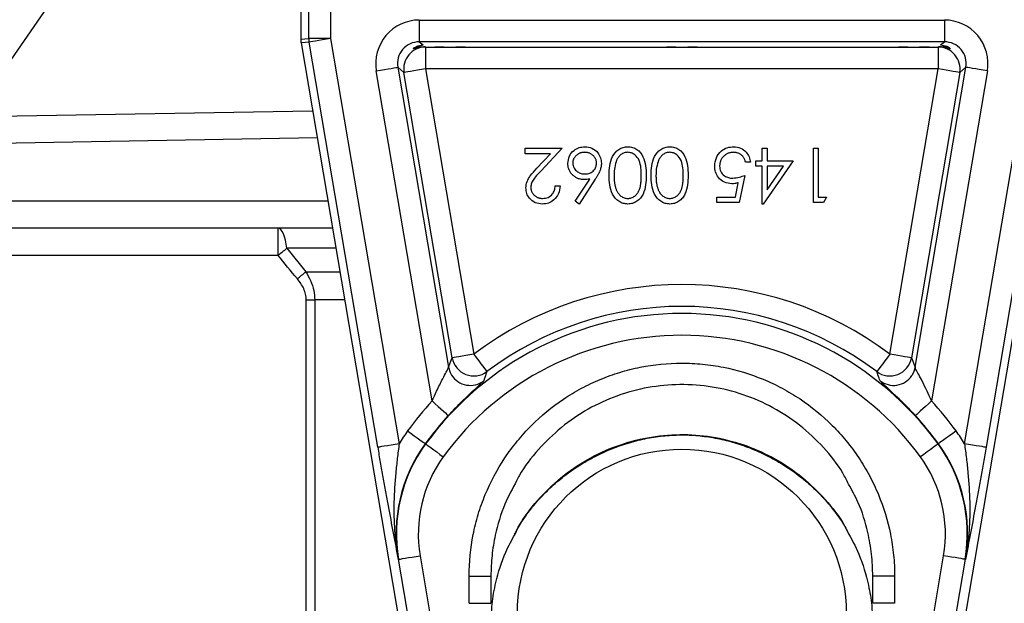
# Model space of a CAD drawing. Header units: millimetres. Extents: x 2251 to 4619, y 1142 to 5848.
# Tile 4 of 24: x 3028 to 3389, y 2696 to 2910. Entities that reach past the tile are written whole.
import ezdxf

# ---------------------------------------------------------------- set-up
doc = ezdxf.new("R2010")
doc.units = ezdxf.units.MM
doc.header["$LTSCALE"] = 2

msp = doc.modelspace()

# ---------------------------------------------------------------- linework, layer by layer
at = {"color": 7, "linetype": 'Continuous', "lineweight": 25}
for p, q in [((3130.97, 2952.25), (3130.97, 2902.94)), ((3130.98, 2952.25), (3130.98, 2902.94)), ((3133.91, 2903.19), (3133.91, 2952.25)), ((3141.91, 2952.25), (3141.91, 2903.19)), ((3054.66, 2938.98), (2762.46, 2514.81)), ((3174.44, 2909.97), (3366.94, 2909.97)), ((3174.44, 2909.97), (3174.44, 2901.98)), ((3366.94, 2909.97), (3366.94, 2901.98)), ((3130.98, 2902.94), (3130.97, 2902.94)), ((3130.98, 2902.94), (3133.91, 2903.19)), ((3141.91, 2903.19), (3133.91, 2903.19)), ((3141.91, 2903.19), (3167.07, 2754.56)), ((3374.31, 2754.56), (3399.47, 2903.19)), ((3134.02, 2901.85), (3131.09, 2901.61)), ((3131.09, 2901.61), (3177.57, 2627.01)), ((3131.09, 2901.61), (3177.57, 2627.01)), ((3131.09, 2901.61), (3131.09, 2901.61)), ((3159.18, 2753.22), (3134.02, 2901.85)), ((3366.94, 2901.98), (3174.44, 2901.98)), ((3174.44, 2901.98), (3175.81, 2900.82)), ((3176.6, 2900.15), (3176.7, 2900.07)), ((3176.7, 2900.07), (3180.08, 2900.07)), ((3176.7, 2900.07), (3176.7, 2892.08)), ((3191.3, 2900.07), (3265.08, 2900.07)), ((3276.3, 2900.07), (3350.08, 2900.07)), ((3361.3, 2900.07), (3364.69, 2900.07)), ((3363.81, 2627.01), (3410.29, 2901.61)), ((3363.81, 2627.01), (3410.29, 2901.61)), ((3364.69, 2900.07), (3364.78, 2900.15)), ((3364.69, 2900.07), (3364.69, 2892.08)), ((3365.57, 2900.82), (3366.94, 2901.98)), ((3407.36, 2901.85), (3382.2, 2753.22)), ((3166.56, 2892.65), (3185.19, 2782.6)), ((3168.81, 2890.74), (3166.56, 2892.65)), ((3364.69, 2892.08), (3176.7, 2892.08)), ((3176.7, 2892.08), (3194.42, 2787.39)), ((3346.96, 2787.39), (3364.69, 2892.08)), ((3356.2, 2782.6), (3374.82, 2892.65)), ((3374.82, 2892.65), (3372.57, 2890.74)), ((3179.17, 2770.25), (3158.67, 2891.31)), ((3186.53, 2786.05), (3168.81, 2890.74)), ((3372.57, 2890.74), (3354.85, 2786.05)), ((3382.71, 2891.31), (3362.21, 2770.25)), ((3010.25, 2874.51), (3135.3, 2876.69)), ((3213.25, 2860.94), (3213.25, 2862.99)), ((3213.25, 2862.99), (3226.84, 2862.99)), ((3226.84, 2862.99), (3219.09, 2854.71)), ((3300.18, 2858.37), (3300.18, 2862.99)), ((3300.18, 2862.99), (3301.97, 2862.99)), ((3301.97, 2862.99), (3301.97, 2858.37)), ((3318.9, 2842.99), (3318.9, 2862.99)), ((3318.9, 2862.99), (3320.69, 2862.99)), ((3320.69, 2862.99), (3320.69, 2845.04)), ((3222.56, 2860.94), (3213.25, 2860.94)), ((3217.56, 2855.59), (3222.56, 2860.94)), ((3295.82, 2857.86), (3294.02, 2857.86)), ((3297.87, 2856.32), (3297.87, 2858.37)), ((3297.87, 2858.37), (3300.18, 2858.37)), ((3300.18, 2856.32), (3297.87, 2856.32)), ((3300.18, 2842.47), (3300.18, 2856.32)), ((3311.46, 2858.37), (3300.54, 2842.47)), ((3301.97, 2858.37), (3311.46, 2858.37)), ((3301.97, 2856.32), (3301.97, 2847.63)), ((3301.97, 2847.63), (3307.93, 2856.32)), ((3307.93, 2856.32), (3301.97, 2856.32)), ((3293.77, 2852.99), (3291.72, 2842.99)), ((3224.28, 2849.14), (3226.08, 2849.14)), ((3231.62, 2843.56), (3236.9, 2851.64)), ((3238.97, 2851.6), (3233, 2842.47)), ((3290.31, 2845.04), (3291.39, 2850.3)), ((3283.51, 2842.99), (3283.51, 2845.04)), ((3283.51, 2845.04), (3290.31, 2845.04)), ((3320.69, 2845.04), (3323.77, 2845.04)), ((3323.77, 2845.04), (3322.59, 2842.99)), ((3233, 2842.47), (3231.62, 2843.56)), ((3291.72, 2842.99), (3283.51, 2842.99)), ((3300.54, 2842.47), (3300.18, 2842.47)), ((3322.59, 2842.99), (3318.9, 2842.99)), ((3142.59, 2833.64), (2982.1, 2833.64)), ((3122.64, 2823.64), (3122.64, 2833.64)), ((3125.85, 2826.23), (3132.81, 2817.62)), ((3132.98, 2807.27), (3136.1, 2807.27)), ((3132.98, 2603.12), (3132.98, 2807.27)), ((3136.1, 2807.27), (3136.1, 2603.12)), ((3185.19, 2782.6), (3186.53, 2786.05)), ((3354.85, 2786.05), (3356.2, 2782.6)), ((3176.76, 2754.45), (3176.63, 2754.54)), ((3364.62, 2754.45), (3364.75, 2754.54)), ((3166.85, 2712.14), (3166.69, 2712.11)), ((3181.16, 2627.62), (3166.85, 2712.14)), ((3174.73, 2713.47), (3189.04, 2628.95)), ((3352.34, 2628.95), (3366.65, 2713.47)), ((3374.53, 2712.14), (3360.23, 2627.62)), ((3374.53, 2712.14), (3374.69, 2712.11)), ((3192.69, 2695.99), (3192.69, 2705.99)), ((3192.69, 2705.99), (3200.69, 2705.99)), ((3200.69, 2705.99), (3200.69, 2695.99)), ((3340.69, 2695.99), (3340.69, 2705.99)), ((3348.69, 2705.99), (3340.69, 2705.99)), ((3348.69, 2705.99), (3348.69, 2695.99)), ((3192.69, 2695.99), (3200.69, 2695.99)), ((3348.69, 2695.99), (3340.69, 2695.99))]:
    msp.add_line(p, q, dxfattribs=at)
at = {"color": 8, "linetype": 'Continuous', "lineweight": 25}
for p, q in [((3136.99, 2866.72), (3003.28, 2864.39)), ((2988.99, 2843.64), (3140.9, 2843.64)), ((3122.64, 2823.64), (2975.21, 2823.64)), ((3143.85, 2826.23), (3125.85, 2826.23)), ((3132.81, 2817.62), (3145.3, 2817.62)), ((3147.06, 2807.27), (3136.1, 2807.27))]:
    msp.add_line(p, q, dxfattribs=at)
at = {"color": 7, "linetype": 'Continuous', "lineweight": 25, "flags": 128}
for points in [[(3141.91, 2903.19), (3140.4, 2902.93), (3138.95, 2902.69), (3137.61, 2902.46), (3136.43, 2902.26), (3135.45, 2902.09), (3134.7, 2901.97), (3134.22, 2901.89), (3134.02, 2901.85)], [(3158.67, 2891.31), (3160.18, 2891.57), (3161.63, 2891.81), (3162.97, 2892.04), (3164.15, 2892.24), (3165.14, 2892.41), (3165.88, 2892.53), (3166.36, 2892.61), (3166.56, 2892.65)], [(3176.7, 2892.08), (3175.19, 2891.82), (3173.74, 2891.57), (3172.4, 2891.35), (3171.22, 2891.15), (3170.23, 2890.98), (3169.49, 2890.86), (3169.01, 2890.77), (3168.81, 2890.74)], [(3372.57, 2890.74), (3372.37, 2890.77), (3371.89, 2890.86), (3371.15, 2890.98), (3370.16, 2891.15), (3368.98, 2891.35), (3367.64, 2891.57), (3366.19, 2891.82), (3364.69, 2892.08)], [(3382.71, 2891.31), (3381.2, 2891.57), (3379.75, 2891.81), (3378.41, 2892.04), (3377.23, 2892.24), (3376.25, 2892.41), (3375.5, 2892.53), (3375.02, 2892.61), (3374.82, 2892.65)], [(3125.85, 2826.23), (3125.67, 2827.77), (3125.41, 2829.2), (3125.07, 2830.48), (3124.67, 2831.57), (3124.21, 2832.46), (3123.71, 2833.11), (3123.18, 2833.51), (3122.64, 2833.64)], [(3122.64, 2823.64), (3123.06, 2823.97), (3123.47, 2824.31), (3123.88, 2824.64), (3124.28, 2824.97), (3124.69, 2825.29), (3125.08, 2825.61), (3125.47, 2825.92), (3125.85, 2826.23)], [(3129.73, 2815.03), (3130.13, 2815.36), (3130.52, 2815.7), (3130.92, 2816.03), (3131.3, 2816.35), (3131.69, 2816.68), (3132.07, 2817), (3132.44, 2817.31), (3132.81, 2817.62)], [(3194.42, 2787.39), (3192.91, 2787.13), (3191.46, 2786.89), (3190.12, 2786.66), (3188.94, 2786.46), (3187.96, 2786.29), (3187.21, 2786.17), (3186.73, 2786.09), (3186.53, 2786.05)], [(3194.42, 2787.39), (3195.34, 2786.17), (3196.22, 2784.99), (3197.04, 2783.91), (3197.76, 2782.95), (3198.36, 2782.15), (3198.82, 2781.55), (3199.11, 2781.16), (3199.23, 2781)], [(3346.96, 2787.39), (3346.05, 2786.17), (3345.16, 2784.99), (3344.34, 2783.91), (3343.62, 2782.95), (3343.02, 2782.15), (3342.56, 2781.55), (3342.27, 2781.16), (3342.15, 2781)], [(3354.85, 2786.05), (3354.65, 2786.09), (3354.17, 2786.17), (3353.43, 2786.29), (3352.44, 2786.46), (3351.26, 2786.66), (3349.92, 2786.89), (3348.47, 2787.13), (3346.96, 2787.39)], [(3185.19, 2782.6), (3185.79, 2780.63), (3186.27, 2779.75)], [(3356.2, 2782.6), (3355.59, 2780.63), (3354.98, 2779.54)], [(3179.17, 2770.25), (3180.29, 2769.22), (3181.37, 2768.23), (3182.38, 2767.31), (3183.26, 2766.5), (3183.99, 2765.82), (3184.55, 2765.31), (3184.91, 2764.98), (3185.06, 2764.85)], [(3362.21, 2770.25), (3361.09, 2769.22), (3360.01, 2768.23), (3359, 2767.31), (3358.12, 2766.5), (3357.39, 2765.82), (3356.83, 2765.31), (3356.47, 2764.98), (3356.32, 2764.85)], [(3170.16, 2759.24), (3171.4, 2758.34), (3172.59, 2757.48), (3173.69, 2756.68), (3174.66, 2755.98), (3175.47, 2755.39), (3176.08, 2754.95), (3176.47, 2754.66), (3176.63, 2754.54)], [(3371.22, 2759.24), (3369.98, 2758.34), (3368.79, 2757.48), (3367.69, 2756.68), (3366.72, 2755.98), (3365.91, 2755.39), (3365.3, 2754.95), (3364.91, 2754.66), (3364.75, 2754.54)], [(3167.07, 2754.56), (3165.56, 2754.3), (3164.11, 2754.06), (3162.77, 2753.83), (3161.59, 2753.63), (3160.61, 2753.47), (3159.86, 2753.34), (3159.38, 2753.26), (3159.18, 2753.22)], [(3176.76, 2754.45), (3176.92, 2754.33), (3177.32, 2754.05), (3177.93, 2753.6), (3178.74, 2753.02), (3179.71, 2752.31), (3180.81, 2751.51), (3182, 2750.65), (3183.23, 2749.75)], [(3364.62, 2754.45), (3364.46, 2754.33), (3364.06, 2754.05), (3363.45, 2753.6), (3362.65, 2753.02), (3361.67, 2752.31), (3360.57, 2751.51), (3359.38, 2750.65), (3358.15, 2749.75)], [(3382.2, 2753.22), (3382, 2753.26), (3381.52, 2753.34), (3380.77, 2753.47), (3379.79, 2753.63), (3378.61, 2753.83), (3377.27, 2754.06), (3375.82, 2754.3), (3374.31, 2754.56)], [(3166.85, 2712.14), (3167.04, 2712.17), (3167.52, 2712.25), (3168.27, 2712.38), (3169.25, 2712.55), (3170.43, 2712.75), (3171.78, 2712.97), (3173.23, 2713.22), (3174.73, 2713.47)], [(3374.53, 2712.14), (3374.34, 2712.17), (3373.86, 2712.25), (3373.11, 2712.38), (3372.13, 2712.55), (3370.95, 2712.75), (3369.6, 2712.97), (3368.16, 2713.22), (3366.65, 2713.47)]]:
    msp.add_lwpolyline(points, dxfattribs=at)
at = {"color": 7, "linetype": 'Continuous', "lineweight": 25}
msp.add_circle((3270.69, 2692.25), 60.3, dxfattribs=at)
for centre, radius, start, end in [((3138.97, 2902.94), 8, 180, 189.6078), ((3138.99, 2902.94), 8.01, 180.0074, 189.6003), ((3141.92, 2903.19), 8.01, 180.0063, 189.6015), ((3176.71, 2892.06), 8.01, 90.1013, 189.5066), ((3364.67, 2892.06), 8.01, 350.4934, 89.8987), ((3270.69, 2686.25), 126.68, 52.979, 127.021), ((3270.69, 2686.25), 118.68, 52.979, 127.021), ((3270.69, 2686.25), 116.08, 35.985, 144.015), ((3270.69, 2686.25), 108.08, 35.985, 144.015), ((3194.43, 2787.41), 8.01, 189.7657, 306.8634), ((3346.95, 2787.41), 8.01, 233.1366, 350.2343), ((3270.69, 2686.25), 124.23, 137.4516, 144.015), ((3270.69, 2686.25), 124.23, 35.985, 42.5484), ((3270.69, 2686.25), 116.24, 137.4516, 144.015), ((3270.69, 2686.25), 116.24, 35.985, 42.5484), ((3222.14, 2721.5), 64.23, 144.015, 149.024), ((3319.24, 2721.5), 64.23, 30.976, 35.985), ((3222.14, 2721.5), 56.24, 144.015, 189.6078), ((3222.14, 2721.5), 56.08, 144.015, 189.6078), ((3319.24, 2721.5), 56.08, 350.3922, 35.985), ((3319.24, 2721.5), 56.24, 350.3922, 35.985), ((3222.14, 2721.5), 48.08, 144.015, 189.6078), ((3319.24, 2721.5), 48.08, 350.3922, 35.985)]:
    msp.add_arc(centre, radius, start, end, dxfattribs=at)
at = {"color": 8, "linetype": 'Continuous', "lineweight": 25}
for centre, start, end in [((3193.08, 2783.96), 211.7336, 308.3039), ((3348.3, 2783.96), 231.6961, 326.4802)]:
    msp.add_arc(centre, 8.01, start, end, dxfattribs=at)
at = {"color": 7, "linetype": 'Continuous', "lineweight": 25}
for centre, major_axis, ratio, start_param, end_param in [((3174.46, 2893.96), (12.24, -10.34), 0.998539, 2.273071, 4.010114), ((3366.92, 2893.96), (-12.24, -10.34), 0.998539, 2.273071, 4.010114), ((3174.46, 2893.96), (6.14, -5.19), 0.995633, 2.273071, 4.010114), ((3185.69, 2900.5), (13.5, 0), 0.034921, 3.568416, 3.973656), ((3185.69, 2900.5), (13.5, 0), 0.034921, 4.283841, 5.140937), ((3270.69, 2900.5), (13.5, 0), 0.034921, 4.283841, 5.140937), ((3355.69, 2900.5), (13.5, 0), 0.034921, 4.283841, 5.140937), ((3355.69, 2900.5), (13.5, 0), 0.034921, 5.451122, 5.834024), ((3366.92, 2893.96), (6.14, 5.19), 0.995633, 5.414664, 7.151707)]:
    msp.add_ellipse(centre, major_axis=major_axis, ratio=ratio, start_param=start_param, end_param=end_param, dxfattribs=at)
for points, knots in [([(3176.6, 2900.15), (3175.81, 2900.11), (3174.11, 2900.02), (3172.48, 2899.39), (3171.97, 2899.33), (3172.85, 2900.08), (3174.37, 2900.72), (3175.57, 2900.8), (3175.81, 2900.82)], [0, 0, 0, 0, 0.160662, 0.344476, 0.558041, 0.746017, 0.950789, 1, 1, 1, 1]), ([(3191.3, 2900.07), (3190.86, 2900.06), (3190.41, 2900.05), (3189.49, 2900.02), (3189.03, 2900), (3188.09, 2899.97), (3187.61, 2899.96), (3186.65, 2899.94), (3186.17, 2899.93), (3184.72, 2899.93), (3183.76, 2899.96), (3182.35, 2900), (3181.88, 2900.02), (3180.96, 2900.05), (3180.52, 2900.06), (3180.08, 2900.07)], [0, 0, 0, 0, 0.125, 0.125, 0.25, 0.25, 0.375, 0.375, 0.5, 0.5, 0.75, 0.75, 0.875, 0.875, 1, 1, 1, 1]), ([(3276.3, 2900.07), (3275.86, 2900.06), (3275.41, 2900.05), (3274.49, 2900.02), (3274.03, 2900), (3273.09, 2899.97), (3272.61, 2899.96), (3271.65, 2899.94), (3271.17, 2899.93), (3269.72, 2899.93), (3268.76, 2899.96), (3267.35, 2900), (3266.88, 2900.02), (3265.96, 2900.05), (3265.52, 2900.06), (3265.08, 2900.07)], [0, 0, 0, 0, 0.125, 0.125, 0.25, 0.25, 0.375, 0.375, 0.5, 0.5, 0.75, 0.75, 0.875, 0.875, 1, 1, 1, 1]), ([(3361.3, 2900.07), (3360.86, 2900.06), (3360.41, 2900.05), (3359.49, 2900.02), (3359.03, 2900), (3358.09, 2899.97), (3357.61, 2899.96), (3356.65, 2899.94), (3356.17, 2899.93), (3354.72, 2899.93), (3353.76, 2899.96), (3352.35, 2900), (3351.88, 2900.02), (3350.96, 2900.05), (3350.52, 2900.06), (3350.08, 2900.07)], [0, 0, 0, 0, 0.125, 0.125, 0.25, 0.25, 0.375, 0.375, 0.5, 0.5, 0.75, 0.75, 0.875, 0.875, 1, 1, 1, 1]), ([(3365.57, 2900.82), (3365.97, 2900.78), (3367.34, 2900.65), (3368.88, 2899.85), (3369.42, 2899.25), (3368.5, 2899.55), (3366.78, 2900.1), (3365.29, 2900.14), (3364.78, 2900.15)], [0, 0, 0, 0, 0.0856303, 0.2954034, 0.508567, 0.705084, 0.8981782, 1, 1, 1, 1]), ([(3228.9, 2857.37), (3229, 2858.29), (3229.21, 2860.12), (3230.91, 2862.15), (3233, 2863.3), (3234.43, 2863.43), (3235.15, 2863.5)], [0, 0, 0, 0, 0.279636, 0.558962, 0.779479, 1, 1, 1, 1]), ([(3235.15, 2863.5), (3236.04, 2863.39), (3237.83, 2863.18), (3239.85, 2861.55), (3240.99, 2859.52), (3241.13, 2858.11), (3241.2, 2857.41)], [0, 0, 0, 0, 0.279669, 0.559081, 0.779559, 1, 1, 1, 1]), ([(3244.02, 2852.99), (3244.06, 2854.17), (3244.12, 2856.52), (3245.09, 2859.95), (3247.02, 2862.31), (3249.16, 2863.36), (3250.34, 2863.45), (3250.93, 2863.5)], [0, 0, 0, 0, 0.2510036, 0.5011352, 0.7496098, 0.8748062, 1, 1, 1, 1]), ([(3250.93, 2863.5), (3251.51, 2863.45), (3252.68, 2863.36), (3254.8, 2862.31), (3256.68, 2859.92), (3257.53, 2856.49), (3257.58, 2854.16), (3257.61, 2852.99)], [0, 0, 0, 0, 0.1251807, 0.2503538, 0.4987751, 0.7489445, 1, 1, 1, 1]), ([(3259.41, 2852.99), (3259.44, 2854.17), (3259.51, 2856.52), (3260.48, 2859.95), (3262.4, 2862.31), (3264.55, 2863.36), (3265.72, 2863.45), (3266.31, 2863.5)], [0, 0, 0, 0, 0.251004, 0.501135, 0.74961, 0.874806, 1, 1, 1, 1]), ([(3266.31, 2863.5), (3266.9, 2863.45), (3268.06, 2863.36), (3270.19, 2862.31), (3272.06, 2859.92), (3272.91, 2856.49), (3272.97, 2854.16), (3273, 2852.99)], [0, 0, 0, 0, 0.125181, 0.250354, 0.498775, 0.748944, 1, 1, 1, 1]), ([(3282.74, 2856.45), (3282.86, 2857.49), (3283.09, 2859.56), (3284.89, 2861.98), (3287.27, 2863.31), (3288.9, 2863.44), (3289.72, 2863.5)], [0, 0, 0, 0, 0.2798653, 0.5592722, 0.7794239, 1, 1, 1, 1]), ([(3289.72, 2863.5), (3290.57, 2863.41), (3292.29, 2863.24), (3294.23, 2861.71), (3295.43, 2859.84), (3295.69, 2858.52), (3295.82, 2857.86)], [0, 0, 0, 0, 0.279624, 0.55902, 0.779383, 1, 1, 1, 1]), ([(3235.05, 2861.45), (3234.9, 2861.44), (3234.61, 2861.44), (3234.18, 2861.38), (3233.77, 2861.29), (3233.37, 2861.16), (3232.99, 2861), (3232.63, 2860.8), (3232.29, 2860.56), (3231.97, 2860.29), (3231.67, 2860), (3231.41, 2859.68), (3231.19, 2859.35), (3231.01, 2859.01), (3230.86, 2858.65), (3230.76, 2858.27), (3230.7, 2857.88), (3230.69, 2857.62), (3230.69, 2857.48)], [0, 0, 0, 0, 0.067962, 0.133283, 0.197835, 0.260892, 0.323377, 0.38635, 0.449638, 0.514795, 0.57924, 0.641814, 0.701359, 0.760727, 0.819222, 0.878716, 0.938147, 1, 1, 1, 1]), ([(3239.41, 2857.48), (3239.4, 2857.62), (3239.4, 2857.88), (3239.33, 2858.27), (3239.24, 2858.65), (3239.09, 2859.01), (3238.92, 2859.36), (3238.69, 2859.68), (3238.44, 2860), (3238.14, 2860.29), (3237.81, 2860.56), (3237.47, 2860.8), (3237.11, 2861), (3236.72, 2861.16), (3236.33, 2861.29), (3235.92, 2861.38), (3235.49, 2861.44), (3235.2, 2861.44), (3235.05, 2861.45)], [0, 0, 0, 0, 0.0618417, 0.1212624, 0.1807459, 0.2392309, 0.2983076, 0.3581828, 0.4203592, 0.4847924, 0.5499385, 0.6137183, 0.6766807, 0.7391542, 0.8021997, 0.8667402, 0.9320497, 1, 1, 1, 1]), ([(3250.87, 2861.45), (3250.65, 2861.44), (3250.2, 2861.42), (3249.56, 2861.24), (3248.93, 2860.98), (3248.44, 2860.67), (3248.06, 2860.37), (3247.79, 2860.11), (3247.55, 2859.83), (3247.32, 2859.52), (3247.1, 2859.18), (3246.91, 2858.82), (3246.73, 2858.43), (3246.63, 2858.15), (3246.58, 2858.01)], [0, 0, 0, 0, 0.1128134, 0.2253939, 0.3395948, 0.4596754, 0.5217352, 0.5839258, 0.6481741, 0.713881, 0.7810045, 0.8514509, 0.9240507, 0.9999952, 0.9999952, 0.9999952, 0.9999952]), ([(3255.82, 2852.99), (3255.8, 2853.9), (3255.76, 2855.73), (3255.24, 2858.45), (3253.86, 2860.38), (3252.24, 2861.3), (3251.32, 2861.4), (3250.87, 2861.45)], [0, 0, 0, 0, 0.251084, 0.501377, 0.74963, 0.874879, 1, 1, 1, 1]), ([(3266.25, 2861.45), (3266.03, 2861.44), (3265.59, 2861.42), (3264.94, 2861.24), (3264.31, 2860.98), (3263.82, 2860.67), (3263.45, 2860.37), (3263.18, 2860.11), (3262.93, 2859.83), (3262.7, 2859.52), (3262.49, 2859.18), (3262.29, 2858.82), (3262.11, 2858.43), (3262.01, 2858.15), (3261.96, 2858.01)], [0, 0, 0, 0, 0.1128134, 0.2253939, 0.3395948, 0.4596754, 0.5217352, 0.5839258, 0.6481741, 0.713881, 0.7810045, 0.8514509, 0.9240507, 0.9999952, 0.9999952, 0.9999952, 0.9999952]), ([(3271.2, 2852.99), (3271.19, 2853.9), (3271.15, 2855.73), (3270.63, 2858.45), (3269.25, 2860.38), (3267.62, 2861.3), (3266.71, 2861.4), (3266.25, 2861.45)], [0, 0, 0, 0, 0.251084, 0.501377, 0.74963, 0.874879, 1, 1, 1, 1]), ([(3289.61, 2861.45), (3289.44, 2861.44), (3289.1, 2861.43), (3288.61, 2861.36), (3288.13, 2861.25), (3287.67, 2861.09), (3287.23, 2860.89), (3286.81, 2860.64), (3286.41, 2860.34), (3286.03, 2860), (3285.68, 2859.63), (3285.37, 2859.24), (3285.12, 2858.81), (3284.9, 2858.37), (3284.74, 2857.9), (3284.62, 2857.41), (3284.55, 2856.9), (3284.54, 2856.55), (3284.54, 2856.38)], [0, 0, 0, 0, 0.064207, 0.126425, 0.18768, 0.248216, 0.308305, 0.369661, 0.431699, 0.495947, 0.559758, 0.622295, 0.683911, 0.745092, 0.80674, 0.869087, 0.93329, 1, 1, 1, 1]), ([(3294.02, 2857.86), (3293.98, 2858.05), (3293.89, 2858.42), (3293.71, 2858.93), (3293.48, 2859.39), (3293.21, 2859.8), (3292.89, 2860.16), (3292.52, 2860.47), (3292.1, 2860.76), (3291.65, 2861), (3291.16, 2861.2), (3290.65, 2861.34), (3290.14, 2861.43), (3289.79, 2861.44), (3289.61, 2861.45)], [0, 0, 0, 0, 0.094687, 0.181994, 0.264377, 0.34218, 0.418618, 0.496509, 0.577369, 0.661511, 0.746733, 0.831258, 0.915206, 1, 1, 1, 1]), ([(3213.51, 2848.42), (3213.59, 2849.21), (3213.76, 2850.8), (3215.35, 2853.2), (3216.72, 2854.69), (3217.56, 2855.59)], [0, 0, 0, 0, 0.279286, 0.559159, 1, 1, 1, 1]), ([(3234.83, 2851.45), (3234.63, 2851.45), (3234.23, 2851.46), (3233.64, 2851.55), (3233.07, 2851.68), (3232.53, 2851.87), (3232.02, 2852.11), (3231.52, 2852.4), (3231.06, 2852.76), (3230.62, 2853.15), (3230.21, 2853.59), (3229.86, 2854.06), (3229.56, 2854.55), (3229.32, 2855.06), (3229.13, 2855.61), (3228.99, 2856.17), (3228.91, 2856.77), (3228.9, 2857.17), (3228.9, 2857.37)], [0, 0, 0, 0, 0.0652308, 0.1284049, 0.1900671, 0.2509434, 0.3115458, 0.3728628, 0.4350237, 0.4990717, 0.5630911, 0.6255101, 0.68668, 0.7472825, 0.8085635, 0.8707421, 0.934341, 0.9999945, 0.9999945, 0.9999945, 0.9999945]), ([(3230.69, 2857.48), (3230.78, 2856.86), (3230.97, 2855.6), (3232.28, 2854.33), (3233.73, 2853.6), (3234.71, 2853.53), (3235.21, 2853.5)], [0, 0, 0, 0, 0.278752, 0.5586, 0.779148, 1, 1, 1, 1]), ([(3235.21, 2853.5), (3235.82, 2853.55), (3237.03, 2853.66), (3238.43, 2854.71), (3239.28, 2856.05), (3239.36, 2857.01), (3239.41, 2857.48)], [0, 0, 0, 0, 0.280128, 0.559512, 0.779719, 1, 1, 1, 1]), ([(3241.2, 2857.41), (3241.2, 2857.2), (3241.18, 2856.78), (3241.09, 2856.15), (3240.93, 2855.49), (3240.76, 2854.94), (3240.58, 2854.49), (3240.42, 2854.12), (3240.23, 2853.75), (3240.03, 2853.35), (3239.8, 2852.94), (3239.55, 2852.5), (3239.27, 2852.06), (3239.07, 2851.76), (3238.97, 2851.6)], [0, 0, 0, 0, 0.097818, 0.199726, 0.305276, 0.415811, 0.474472, 0.537274, 0.603657, 0.674299, 0.749834, 0.828598, 0.912378, 1, 1, 1, 1]), ([(3246.58, 2858.01), (3246.32, 2857.09), (3245.87, 2855.45), (3245.83, 2853.74), (3245.82, 2852.99)], [0, 0, 0, 0, 0.559597, 1, 1, 1, 1]), ([(3261.96, 2858.01), (3261.71, 2857.09), (3261.25, 2855.45), (3261.22, 2853.74), (3261.2, 2852.99)], [0, 0, 0, 0, 0.559597, 1, 1, 1, 1]), ([(3289.04, 2849.91), (3288.08, 2850.01), (3286.17, 2850.21), (3284.07, 2852.01), (3282.89, 2854.2), (3282.79, 2855.7), (3282.74, 2856.45)], [0, 0, 0, 0, 0.279689, 0.559024, 0.779286, 1, 1, 1, 1]), ([(3284.54, 2856.38), (3284.61, 2855.68), (3284.76, 2854.3), (3286.11, 2852.8), (3287.74, 2852.06), (3288.82, 2851.99), (3289.36, 2851.96)], [0, 0, 0, 0, 0.279543, 0.558617, 0.779047, 1, 1, 1, 1]), ([(3219.09, 2854.71), (3218.13, 2853.72), (3216.79, 2852.35), (3215.47, 2850.21), (3215.36, 2849.12), (3215.31, 2848.58)], [0, 0, 0, 0, 0.5607102, 0.7805207, 1, 1, 1, 1]), ([(3250.93, 2842.47), (3250.34, 2842.52), (3249.16, 2842.61), (3247.01, 2843.66), (3245.1, 2846.03), (3244.12, 2849.47), (3244.06, 2851.82), (3244.02, 2852.99)], [0, 0, 0, 0, 0.125168, 0.250335, 0.498861, 0.749013, 1, 1, 1, 1]), ([(3245.82, 2852.99), (3245.82, 2852.75), (3245.83, 2852.28), (3245.85, 2851.59), (3245.91, 2850.93), (3245.98, 2850.31), (3246.08, 2849.72), (3246.19, 2849.17), (3246.33, 2848.65), (3246.48, 2848.16), (3246.66, 2847.7), (3246.85, 2847.28), (3247.06, 2846.88), (3247.29, 2846.52), (3247.53, 2846.19), (3247.79, 2845.9), (3248.06, 2845.63), (3248.44, 2845.32), (3248.94, 2845.01), (3249.56, 2844.72), (3250.21, 2844.56), (3250.65, 2844.54), (3250.87, 2844.53)], [0.0000049, 0.0000049, 0.0000049, 0.0000049, 0.0656812, 0.1284865, 0.1881751, 0.2451061, 0.2994484, 0.3508229, 0.3999417, 0.4466717, 0.4912545, 0.5333763, 0.5738528, 0.6125263, 0.6495971, 0.685532, 0.7201058, 0.7538377, 0.8189254, 0.8804935, 0.9403113, 1, 1, 1, 1]), ([(3250.87, 2844.53), (3251.09, 2844.54), (3251.53, 2844.56), (3252.18, 2844.72), (3252.81, 2845.01), (3253.31, 2845.32), (3253.69, 2845.62), (3253.96, 2845.88), (3254.21, 2846.17), (3254.45, 2846.48), (3254.66, 2846.81), (3254.86, 2847.17), (3255.04, 2847.56), (3255.21, 2847.97), (3255.36, 2848.43), (3255.48, 2848.93), (3255.59, 2849.48), (3255.67, 2850.09), (3255.74, 2850.74), (3255.78, 2851.44), (3255.82, 2852.2), (3255.82, 2852.72), (3255.82, 2852.99)], [0, 0, 0, 0, 0.0603866, 0.1208832, 0.1827546, 0.247811, 0.2812991, 0.3150876, 0.3497024, 0.3848566, 0.4209662, 0.4585112, 0.4971747, 0.537602, 0.580503, 0.6274675, 0.6783882, 0.7339832, 0.7937467, 0.8577137, 0.9266979, 0.9999951, 0.9999951, 0.9999951, 0.9999951]), ([(3257.61, 2852.99), (3257.59, 2851.83), (3257.53, 2849.5), (3256.82, 2846.61), (3255.58, 2844.62), (3254.28, 2843.42), (3252.68, 2842.62), (3251.51, 2842.52), (3250.93, 2842.47)], [0, 0, 0, 0, 0.250531, 0.500165, 0.625275, 0.750201, 0.875112, 1, 1, 1, 1]), ([(3266.31, 2842.47), (3265.72, 2842.52), (3264.55, 2842.61), (3262.4, 2843.66), (3260.48, 2846.03), (3259.51, 2849.47), (3259.44, 2851.82), (3259.41, 2852.99)], [0, 0, 0, 0, 0.1251681, 0.2503352, 0.4988613, 0.7490135, 1, 1, 1, 1]), ([(3261.2, 2852.99), (3261.21, 2852.75), (3261.21, 2852.28), (3261.24, 2851.59), (3261.3, 2850.93), (3261.36, 2850.31), (3261.46, 2849.72), (3261.57, 2849.17), (3261.71, 2848.65), (3261.87, 2848.16), (3262.04, 2847.7), (3262.24, 2847.28), (3262.45, 2846.88), (3262.67, 2846.52), (3262.91, 2846.19), (3263.17, 2845.9), (3263.44, 2845.63), (3263.83, 2845.32), (3264.33, 2845.01), (3264.95, 2844.72), (3265.6, 2844.56), (3266.03, 2844.54), (3266.25, 2844.53)], [0.0000049, 0.0000049, 0.0000049, 0.0000049, 0.0656812, 0.1284865, 0.1881751, 0.2451061, 0.2994484, 0.3508229, 0.3999417, 0.4466717, 0.4912545, 0.5333763, 0.5738528, 0.6125263, 0.6495971, 0.685532, 0.7201058, 0.7538377, 0.8189254, 0.8804935, 0.9403113, 1, 1, 1, 1]), ([(3266.25, 2844.53), (3266.47, 2844.54), (3266.92, 2844.56), (3267.57, 2844.72), (3268.2, 2845.01), (3268.69, 2845.32), (3269.08, 2845.62), (3269.35, 2845.88), (3269.6, 2846.17), (3269.83, 2846.48), (3270.05, 2846.81), (3270.25, 2847.17), (3270.43, 2847.56), (3270.59, 2847.97), (3270.74, 2848.43), (3270.86, 2848.93), (3270.97, 2849.48), (3271.05, 2850.09), (3271.12, 2850.74), (3271.17, 2851.44), (3271.2, 2852.2), (3271.2, 2852.72), (3271.2, 2852.99)], [0, 0, 0, 0, 0.0603866, 0.1208832, 0.1827546, 0.247811, 0.2812991, 0.3150876, 0.3497024, 0.3848566, 0.4209662, 0.4585112, 0.4971747, 0.537602, 0.580503, 0.6274675, 0.6783882, 0.7339832, 0.7937467, 0.8577137, 0.9266979, 0.9999951, 0.9999951, 0.9999951, 0.9999951]), ([(3273, 2852.99), (3272.97, 2851.83), (3272.92, 2849.5), (3272.2, 2846.61), (3270.96, 2844.62), (3269.66, 2843.42), (3268.07, 2842.62), (3266.9, 2842.52), (3266.31, 2842.47)], [0, 0, 0, 0, 0.2505313, 0.5001655, 0.6252748, 0.7502005, 0.8751116, 1, 1, 1, 1]), ([(3289.36, 2851.96), (3290.21, 2852.05), (3291.72, 2852.21), (3293.14, 2852.75), (3293.77, 2852.99)], [0, 0, 0, 0, 0.559416, 1, 1, 1, 1]), ([(3219.55, 2842.47), (3218.66, 2842.56), (3216.88, 2842.72), (3214.9, 2844.35), (3213.7, 2846.33), (3213.57, 2847.72), (3213.51, 2848.42)], [0, 0, 0, 0, 0.27989, 0.559222, 0.779583, 1, 1, 1, 1]), ([(3215.31, 2848.58), (3215.31, 2848.44), (3215.32, 2848.17), (3215.38, 2847.78), (3215.48, 2847.4), (3215.61, 2847.03), (3215.79, 2846.68), (3216.01, 2846.35), (3216.27, 2846.02), (3216.56, 2845.72), (3216.88, 2845.44), (3217.22, 2845.19), (3217.58, 2844.99), (3217.96, 2844.82), (3218.36, 2844.69), (3218.77, 2844.59), (3219.2, 2844.54), (3219.5, 2844.53), (3219.64, 2844.53)], [0.0000076, 0.0000076, 0.0000076, 0.0000076, 0.0619654, 0.1221219, 0.1809885, 0.2399332, 0.2999058, 0.3599888, 0.4217757, 0.4865758, 0.5515348, 0.6150175, 0.6772586, 0.73973, 0.8030501, 0.8664951, 0.9319735, 1, 1, 1, 1]), ([(3226.08, 2849.14), (3225.96, 2848.17), (3225.73, 2846.23), (3224.02, 2844), (3221.85, 2842.67), (3220.32, 2842.54), (3219.55, 2842.47)], [0, 0, 0, 0, 0.28003, 0.559517, 0.77967, 1, 1, 1, 1]), ([(3219.64, 2844.53), (3220.33, 2844.59), (3221.69, 2844.73), (3223.24, 2845.98), (3224.07, 2847.55), (3224.21, 2848.61), (3224.28, 2849.14)], [0, 0, 0, 0, 0.2796952, 0.5588385, 0.7791747, 1, 1, 1, 1]), ([(3236.9, 2851.64), (3236.55, 2851.58), (3235.86, 2851.48), (3235.17, 2851.46), (3234.83, 2851.45)], [0, 0, 0, 0, 0.512659, 1, 1, 1, 1]), ([(3291.39, 2850.3), (3290.96, 2850.18), (3290.19, 2849.97), (3289.39, 2849.93), (3289.04, 2849.91)], [0, 0, 0, 0, 0.56006, 1, 1, 1, 1]), ([(3132.81, 2817.62), (3133.43, 2816.55), (3134.69, 2814.39), (3135.86, 2810.87), (3136.02, 2808.43), (3136.1, 2807.27)], [0, 0, 0, 0, 0.336073, 0.682622, 1, 1, 1, 1]), ([(3132.98, 2807.27), (3132.98, 2807.99), (3132.9, 2808.7), (3132.58, 2810.09), (3132.34, 2810.78), (3131.76, 2812.09), (3131.41, 2812.71), (3130.63, 2813.9), (3130.2, 2814.48), (3129.73, 2815.03)], [0, 0, 0, 0, 0.25, 0.25, 0.5, 0.5, 0.75, 0.75, 1, 1, 1, 1]), ([(3192.69, 2705.99), (3192.69, 2711.15), (3193.2, 2716.22), (3194.68, 2723.7), (3195.29, 2726.18), (3196.78, 2731.08), (3197.65, 2733.52), (3200.58, 2740.61), (3202.97, 2745.1), (3206.51, 2750.4), (3207.24, 2751.45), (3208.76, 2753.51), (3209.56, 2754.53), (3212, 2757.52), (3213.72, 2759.41), (3219.11, 2764.82), (3223.04, 2768.05), (3228.36, 2771.63), (3229.45, 2772.32), (3231.66, 2773.64), (3232.77, 2774.28), (3236.15, 2776.09), (3240.75, 2778.27), (3245.54, 2779.99), (3249.2, 2781.1), (3250.43, 2781.45), (3252.92, 2782.07), (3254.18, 2782.36), (3260.48, 2783.62), (3265.55, 2784.11), (3273.18, 2784.12), (3275.73, 2784), (3279.57, 2783.62), (3280.85, 2783.46), (3283.39, 2783.09), (3284.65, 2782.87), (3290.91, 2781.62), (3295.77, 2780.14), (3301.68, 2777.7), (3302.85, 2777.18), (3305.17, 2776.08), (3306.33, 2775.5), (3309.72, 2773.68), (3311.9, 2772.37), (3318.24, 2768.13), (3322.18, 2764.9), (3327.65, 2759.43), (3329.37, 2757.53), (3332.6, 2753.59), (3334.11, 2751.54), (3336.94, 2747.31), (3338.25, 2745.13), (3340.66, 2740.61), (3341.77, 2738.27), (3344.7, 2731.18), (3346.18, 2726.31), (3347.68, 2718.81), (3348.05, 2716.27), (3348.56, 2711.14), (3348.69, 2708.57), (3348.69, 2705.99)], [0, 0, 0, 0, 0.0625, 0.0625, 0.09375, 0.09375, 0.125, 0.125, 0.1875, 0.1875, 0.203125, 0.203125, 0.21875, 0.21875, 0.25, 0.25, 0.3125, 0.3125, 0.328125, 0.328125, 0.34375, 0.34375, 0.375, 0.40625, 0.40625, 0.421875, 0.421875, 0.4375, 0.4375, 0.5, 0.5, 0.53125, 0.53125, 0.546875, 0.546875, 0.5625, 0.5625, 0.625, 0.625, 0.640625, 0.640625, 0.65625, 0.65625, 0.6875, 0.6875, 0.75, 0.75, 0.78125, 0.78125, 0.8125, 0.8125, 0.84375, 0.84375, 0.875, 0.875, 0.9375, 0.9375, 0.96875, 0.96875, 1, 1, 1, 1]), ([(3179.17, 2770.25), (3179.7, 2771.46), (3180.94, 2774.28), (3182.8, 2777.97), (3184.23, 2780.64), (3185.01, 2782.11), (3185.13, 2782.44), (3185.19, 2782.6)], [0, 0, 0, 0, 0.231727, 0.542313, 0.742098, 0.870597, 1, 1, 1, 1]), ([(3199.23, 2781), (3199.11, 2780.68), (3198.72, 2779.58), (3198.32, 2778.47), (3198.04, 2777.67)], [0, 0, 0, 0, 0.2926504, 1, 1, 1, 1]), ([(3343.34, 2777.67), (3343.22, 2778), (3342.83, 2779.12), (3342.43, 2780.22), (3342.15, 2781)], [0, 0, 0, 0, 0.2926502, 1, 1, 1, 1]), ([(3362.21, 2770.25), (3361.68, 2771.47), (3360.59, 2773.95), (3358.95, 2777.25), (3357.5, 2780), (3356.55, 2781.76), (3356.23, 2782.45), (3356.2, 2782.57), (3356.2, 2782.6)], [0, 0, 0, 0, 0.233883, 0.476069, 0.6625, 0.850621, 0.969169, 1, 1, 1, 1]), ([(3185.06, 2764.85), (3185.91, 2765.76), (3187.62, 2767.59), (3190.13, 2770.12), (3192.46, 2772.37), (3194.99, 2774.72), (3197.38, 2776.89), (3197.83, 2777.42), (3198.04, 2777.67)], [0, 0, 0, 0, 0.142508, 0.284894, 0.417866, 0.550722, 0.778355, 1, 1, 1, 1]), ([(3343.34, 2777.67), (3343.51, 2777.46), (3343.86, 2777.03), (3346.04, 2775.04), (3349.14, 2772.17), (3352.76, 2768.65), (3355.19, 2766.05), (3356.32, 2764.85)], [0, 0, 0, 0, 0.196552, 0.392891, 0.594923, 0.811674, 1, 1, 1, 1]), ([(3167.07, 2754.56), (3166.82, 2752.76), (3166.59, 2750.96), (3166.16, 2747.38), (3165.96, 2745.59), (3165.46, 2740.24), (3165.23, 2736.67), (3165.07, 2729.59), (3165.14, 2726.07), (3165.52, 2720.82), (3165.69, 2719.08), (3166.01, 2716.46), (3166.13, 2715.59), (3166.39, 2713.85), (3166.54, 2712.98), (3166.69, 2712.11)], [0, 0, 0, 0, 0.125, 0.125, 0.25, 0.25, 0.5, 0.5, 0.75, 0.75, 0.875, 0.875, 0.9375, 0.9375, 1, 1, 1, 1]), ([(3209.41, 2721.49), (3209.45, 2721.58), (3210.45, 2723.63), (3212.9, 2727.35), (3216.79, 2732.53), (3221.22, 2737.28), (3226.13, 2741.66), (3231.52, 2745.64), (3237.31, 2749.15), (3243.43, 2752.13), (3249.79, 2754.52), (3256.29, 2756.29), (3262.83, 2757.41), (3269.34, 2757.87), (3275.78, 2757.68), (3282.17, 2756.86), (3288.54, 2755.43), (3294.86, 2753.37), (3301.06, 2750.7), (3307.03, 2747.45), (3312.69, 2743.66), (3317.93, 2739.38), (3322.69, 2734.68), (3326.87, 2729.61), (3329.72, 2725.57), (3331.01, 2723.14), (3331.29, 2722.61)], [0, 0, 0, 0, 0.002066, 0.046323, 0.089846, 0.133417, 0.17792, 0.223199, 0.269032, 0.315135, 0.361146, 0.406706, 0.451572, 0.495588, 0.538819, 0.582032, 0.626145, 0.671114, 0.716745, 0.762777, 0.808901, 0.854698, 0.899894, 0.944292, 0.987892, 1, 1, 1, 1]), ([(3374.31, 2754.56), (3374.56, 2752.76), (3374.79, 2750.96), (3375.22, 2747.38), (3375.42, 2745.59), (3375.92, 2740.24), (3376.15, 2736.67), (3376.31, 2729.59), (3376.24, 2726.07), (3375.86, 2720.82), (3375.69, 2719.08), (3375.37, 2716.46), (3375.25, 2715.59), (3374.99, 2713.85), (3374.84, 2712.98), (3374.69, 2712.11)], [0, 0, 0, 0, 0.125, 0.125, 0.25, 0.25, 0.5, 0.5, 0.75, 0.75, 0.875, 0.875, 0.9375, 0.9375, 1, 1, 1, 1]), ([(3159.18, 2753.22), (3159.5, 2751.35), (3159.82, 2749.5), (3160.46, 2745.84), (3160.78, 2744.03), (3161.42, 2740.43), (3161.74, 2738.64), (3162.38, 2735.13), (3162.69, 2733.41), (3163.63, 2728.32), (3164.25, 2725.02), (3165.48, 2718.51), (3166.08, 2715.31), (3166.69, 2712.11)], [0, 0, 0, 0, 0.125, 0.125, 0.25, 0.25, 0.375, 0.375, 0.5, 0.5, 0.75, 0.75, 1, 1, 1, 1]), ([(3382.2, 2753.22), (3381.88, 2751.35), (3381.56, 2749.5), (3380.92, 2745.84), (3380.6, 2744.03), (3379.96, 2740.43), (3379.64, 2738.64), (3379, 2735.13), (3378.69, 2733.41), (3377.75, 2728.32), (3377.13, 2725.02), (3375.91, 2718.51), (3375.3, 2715.31), (3374.69, 2712.11)], [0, 0, 0, 0, 0.125, 0.125, 0.25, 0.25, 0.375, 0.375, 0.5, 0.5, 0.75, 0.75, 1, 1, 1, 1]), ([(3210.13, 2740.93), (3208.6, 2738.13), (3205.15, 2731.81), (3202.44, 2722.44), (3200.92, 2713.54), (3200.77, 2708.52), (3200.69, 2705.99)], [0, 0, 0, 0, 0.261249, 0.588758, 0.793204, 1, 1, 1, 1]), ([(3340.69, 2705.99), (3340.6, 2708.67), (3340.43, 2714.05), (3338.75, 2723.19), (3336.15, 2731.97), (3333.03, 2737.56), (3331.81, 2739.73)], [0, 0, 0, 0, 0.227065, 0.457134, 0.788585, 1, 1, 1, 1]), ([(3331.26, 2722.58), (3332.79, 2719.78), (3336.24, 2713.47), (3338.91, 2704.1), (3340.26, 2696.75), (3340.4, 2693.28), (3340.44, 2692.32)], [0, 0, 0, 0, 0.299192, 0.674738, 0.909175, 1, 1, 1, 1]), ([(3200.93, 2691.82), (3200.98, 2693.1), (3201.14, 2697.09), (3202.66, 2704.84), (3205.23, 2713.64), (3208.35, 2719.22), (3209.57, 2721.39)], [0, 0, 0, 0, 0.123317, 0.38429, 0.760273, 1, 1, 1, 1])]:
    msp.add_open_spline(points, degree=3, knots=knots, dxfattribs=at)
msp.add_open_spline([(3129.73, 2815.03), (3127.34, 2817.88), (3124.98, 2820.75), (3122.64, 2823.64)], degree=3, dxfattribs=at)
at = {"color": 8, "linetype": 'Continuous', "lineweight": 25}
for points, knots in [([(3331.81, 2739.73), (3331.13, 2741.1), (3328.72, 2745.97), (3322.72, 2753.37), (3314.16, 2761.51), (3304.16, 2768.07), (3293.35, 2772.81), (3281.79, 2775.69), (3270.05, 2776.57), (3258.23, 2775.45), (3246.87, 2772.4), (3236.1, 2767.44), (3226.35, 2760.82), (3217.93, 2752.5), (3212.49, 2745.76), (3210.43, 2741.56), (3210.13, 2740.93)], [0, 0, 0, 0, 0.030876, 0.109775, 0.190978, 0.269613, 0.350543, 0.428907, 0.509554, 0.587755, 0.668223, 0.746428, 0.826892, 0.905265, 0.985896, 1, 1, 1, 1]), ([(3209.57, 2721.39), (3210.25, 2722.76), (3212.66, 2727.63), (3218.66, 2735.03), (3227.22, 2743.17), (3237.22, 2749.73), (3248.03, 2754.47), (3259.59, 2757.35), (3271.33, 2758.23), (3283.15, 2757.12), (3294.51, 2754.06), (3305.28, 2749.1), (3315.03, 2742.48), (3323.45, 2734.16), (3328.89, 2727.42), (3330.95, 2723.21), (3331.26, 2722.58)], [0, 0, 0, 0, 0.030892, 0.109784, 0.190978, 0.269604, 0.350527, 0.428883, 0.509522, 0.587715, 0.668176, 0.746372, 0.826828, 0.905194, 0.985817, 1, 1, 1, 1])]:
    msp.add_open_spline(points, degree=3, knots=knots, dxfattribs=at)

doc.saveas('drawing.dxf')
